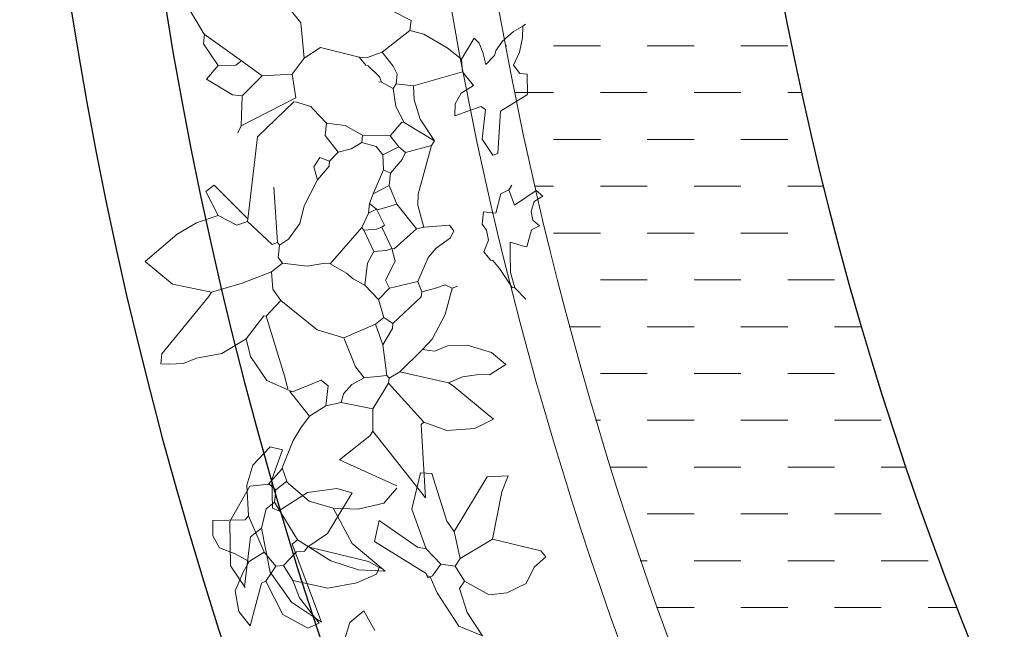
# Model space of a CAD drawing. Header units: millimetres. Extents: x 217.8 to 250.3, y 155.3 to 171.1.
# Tile 22 of 35: x 239.392 to 240.443, y 160.592 to 161.243. Entities that reach past the tile are written whole.
import ezdxf

# ---------------------------------------------------------------- set-up
doc = ezdxf.new("R2010")
doc.units = ezdxf.units.MM
for name, color, linetype, lineweight in [('ACQUA', 151, 'Continuous', 20), ('VERDE_giardino', 74, 'Continuous', 9), ('VETRATE', 171, 'Continuous', 9)]:
    doc.layers.add(name, color=color, linetype=linetype, lineweight=lineweight)
doc.layers.add('PROIEZIONI', color=145, linetype='Continuous')

msp = doc.modelspace()

# ---------------------------------------------------------------- hatches: boundary and pattern name
at = {"layer": 'ACQUA'}
h = msp.add_hatch(dxfattribs=at)
h.set_pattern_fill('DASH', color=256, scale=0.4, style=0)
h.set_pattern_definition([(0, (358.711986, -43.13463), (0.05, 0.05), [0.05, -0.05])])
h.paths.add_polyline_path([(244.3418, 165.9229), (244.3418, 165.6204, -0.174446), (246.5631, 164.4613), (246.7837, 164.6645, 0.17708)])
h.paths.add_polyline_path([(243.3257, 165.9208, 2.20923), (247.8419, 161.9543), (247.5419, 161.9543, -2.193796), (243.3257, 165.6181)])

# ---------------------------------------------------------------- linework, layer by layer
at = {"layer": 'PROIEZIONI'}
for radius, end in [(4.45, 218.0722), (4.35, 219.1114), (3.7, 0)]:
    msp.add_arc((243.8419, 161.9543), radius, 42.6531, end, dxfattribs=at)
at = {"layer": 'VERDE_giardino'}
for p, q in [((239.6688, 161.2694), (239.6921, 161.24)), ((239.5889, 161.2277), (239.5739, 161.2528)), ((239.7897, 161.2526), (239.8098, 161.2422)), ((239.6921, 161.24), (239.6956, 161.2022)), ((239.8098, 161.2422), (239.8086, 161.2317)), ((239.7791, 161.2084), (239.8086, 161.2317)), ((239.8235, 161.2279), (239.8086, 161.2317)), ((239.9194, 161.2308), (239.9073, 161.22)), ((239.9293, 161.2362), (239.9194, 161.2308)), ((239.9288, 161.2238), (239.9293, 161.2362)), ((239.9293, 161.2362), (239.9322, 161.2385)), ((239.588, 161.2175), (239.5892, 161.2281)), ((239.6286, 161.1994), (239.5889, 161.2277)), ((239.8485, 161.2132), (239.8235, 161.2279)), ((239.8637, 161.2011), (239.8771, 161.2236)), ((239.8824, 161.218), (239.8771, 161.2236)), ((239.8864, 161.2082), (239.8824, 161.218)), ((239.9073, 161.22), (239.9005, 161.21)), ((239.9255, 161.2085), (239.9288, 161.2238)), ((239.6039, 161.1943), (239.588, 161.2175)), ((239.6956, 161.2022), (239.713, 161.2135)), ((239.7545, 161.2033), (239.713, 161.2135)), ((239.7624, 161.2024), (239.7791, 161.2084)), ((239.7791, 161.2084), (239.7908, 161.1937)), ((239.8637, 161.2011), (239.8485, 161.2132)), ((239.8898, 161.1954), (239.8864, 161.2082)), ((239.9005, 161.21), (239.8989, 161.205)), ((239.9191, 161.1946), (239.9255, 161.2085)), ((239.6227, 161.1947), (239.6286, 161.1994)), ((239.6286, 161.1994), (239.6507, 161.1834)), ((239.6956, 161.2022), (239.6829, 161.185)), ((239.7545, 161.2033), (239.7615, 161.1945)), ((239.7545, 161.2033), (239.7624, 161.2024)), ((239.8637, 161.2011), (239.8648, 161.1877)), ((239.8989, 161.205), (239.8898, 161.1954)), ((239.6039, 161.1943), (239.5915, 161.1797)), ((239.6039, 161.1943), (239.6227, 161.1947)), ((239.7615, 161.1945), (239.7641, 161.1941)), ((239.7641, 161.1941), (239.7761, 161.1821)), ((239.7908, 161.1937), (239.7951, 161.1852)), ((239.8123, 161.1725), (239.8648, 161.1877)), ((239.8648, 161.1877), (239.8765, 161.1729)), ((239.926, 161.1858), (239.9191, 161.1946)), ((239.5915, 161.1797), (239.619, 161.1631)), ((239.6295, 161.1619), (239.6507, 161.1834)), ((239.6507, 161.1834), (239.6829, 161.185)), ((239.6829, 161.185), (239.6867, 161.1597)), ((239.7754, 161.1768), (239.7781, 161.1765)), ((239.7761, 161.1821), (239.7781, 161.1765)), ((239.7781, 161.1765), (239.7906, 161.1697)), ((239.7951, 161.1852), (239.7939, 161.1746)), ((239.9339, 161.1849), (239.926, 161.1858)), ((239.9339, 161.1849), (239.9341, 161.1635)), ((239.7906, 161.1697), (239.7939, 161.1746)), ((239.7906, 161.1697), (239.7937, 161.1506)), ((239.7939, 161.1746), (239.8123, 161.1725)), ((239.8131, 161.1575), (239.8123, 161.1725)), ((239.8765, 161.1729), (239.8633, 161.1648)), ((239.619, 161.1631), (239.6295, 161.1619)), ((239.6295, 161.1619), (239.6284, 161.13)), ((239.6284, 161.13), (239.6867, 161.1597)), ((239.6848, 161.1554), (239.6457, 161.1183)), ((239.6874, 161.1551), (239.6848, 161.1554)), ((239.6874, 161.1551), (239.7029, 161.1506)), ((239.8195, 161.1371), (239.8131, 161.1575)), ((239.8633, 161.1648), (239.8568, 161.1533)), ((239.9341, 161.1635), (239.9053, 161.1455)), ((239.7029, 161.1506), (239.7053, 161.1477)), ((239.7053, 161.1477), (239.7195, 161.1326)), ((239.7937, 161.1506), (239.8024, 161.1336)), ((239.8568, 161.1533), (239.8566, 161.1406)), ((239.8566, 161.1406), (239.8845, 161.1506)), ((239.8845, 161.1506), (239.8895, 161.1474)), ((239.8895, 161.1474), (239.8858, 161.1158)), ((239.9053, 161.1455), (239.9026, 161.1004)), ((239.7874, 161.1193), (239.7998, 161.1339)), ((239.7998, 161.1339), (239.8024, 161.1336)), ((239.8024, 161.1336), (239.8348, 161.1137)), ((239.8348, 161.1137), (239.8195, 161.1371)), ((239.6284, 161.13), (239.6248, 161.1224)), ((239.7195, 161.1326), (239.718, 161.1195)), ((239.7195, 161.1326), (239.7393, 161.1304)), ((239.7393, 161.1304), (239.7581, 161.1201)), ((239.6457, 161.1183), (239.6357, 161.033)), ((239.718, 161.1195), (239.7319, 161.1018)), ((239.7572, 161.1122), (239.7581, 161.1201)), ((239.7581, 161.1201), (239.7874, 161.1193)), ((239.7874, 161.1193), (239.7967, 161.1075)), ((239.8315, 161.1088), (239.8348, 161.1137)), ((239.8858, 161.1158), (239.8971, 161.0984)), ((239.7319, 161.1018), (239.7457, 161.1055)), ((239.7457, 161.1055), (239.7572, 161.1122)), ((239.7572, 161.1122), (239.7727, 161.1077)), ((239.7727, 161.1077), (239.7796, 161.0989)), ((239.7796, 161.0989), (239.7967, 161.1075)), ((239.7967, 161.1075), (239.804, 161.1013)), ((239.804, 161.1013), (239.8315, 161.1088)), ((239.8315, 161.1088), (239.8174, 161.057)), ((239.706, 161.0862), (239.7125, 161.0961)), ((239.7125, 161.0961), (239.7228, 161.0922)), ((239.7222, 161.0869), (239.7228, 161.0922)), ((239.7228, 161.0922), (239.7319, 161.1018)), ((239.7796, 161.0989), (239.7804, 161.0828)), ((239.788, 161.0792), (239.8004, 161.0938)), ((239.8004, 161.0938), (239.804, 161.1013)), ((239.8971, 161.0984), (239.9026, 161.1004)), ((239.7098, 161.0724), (239.706, 161.0862)), ((239.7098, 161.0724), (239.7222, 161.0869)), ((239.7694, 161.0573), (239.7804, 161.0828)), ((239.7804, 161.0828), (239.788, 161.0792)), ((239.6958, 161.0446), (239.7098, 161.0724)), ((239.7865, 161.066), (239.788, 161.0792)), ((239.5908, 161.0596), (239.5996, 161.0666)), ((239.5996, 161.0666), (239.6354, 161.0304)), ((239.6672, 161.0053), (239.6634, 161.0645)), ((239.7694, 161.0573), (239.7865, 161.066)), ((239.7865, 161.066), (239.7948, 161.0463)), ((239.9056, 161.0574), (239.9141, 161.0617)), ((239.9174, 161.0667), (239.9141, 161.0617)), ((239.9141, 161.0617), (239.9202, 161.045)), ((239.9202, 161.045), (239.9434, 161.0609)), ((239.9434, 161.0609), (239.9507, 161.0547)), ((239.6038, 161.0341), (239.5908, 161.0596)), ((239.7655, 161.0471), (239.7694, 161.0573)), ((239.8174, 161.057), (239.817, 161.045)), ((239.9005, 161.0366), (239.9056, 161.0574)), ((239.9413, 161.0491), (239.9507, 161.0547)), ((239.6958, 161.0446), (239.691, 161.0257)), ((239.7643, 161.0366), (239.7655, 161.0471)), ((239.7643, 161.0366), (239.7728, 161.0409)), ((239.7655, 161.0471), (239.7728, 161.0409)), ((239.7728, 161.0409), (239.7815, 161.0239)), ((239.7728, 161.0409), (239.7755, 161.0406)), ((239.7755, 161.0406), (239.7948, 161.0463)), ((239.7948, 161.0463), (239.8157, 161.0199)), ((239.817, 161.045), (239.8234, 161.0214)), ((239.9381, 161.0385), (239.9413, 161.0491)), ((239.5806, 161.0264), (239.6038, 161.0341)), ((239.6038, 161.0341), (239.6239, 161.0237)), ((239.6351, 161.0277), (239.6354, 161.0304)), ((239.6354, 161.0304), (239.6357, 161.033)), ((239.7572, 161.0214), (239.7643, 161.0366)), ((239.8858, 161.025), (239.8873, 161.0382)), ((239.8873, 161.0382), (239.9005, 161.0366)), ((239.9399, 161.0292), (239.9381, 161.0385)), ((239.947, 161.0231), (239.9399, 161.0292)), ((239.5599, 161.0141), (239.5806, 161.0264)), ((239.6239, 161.0237), (239.6351, 161.0277)), ((239.6351, 161.0277), (239.6616, 161.0033)), ((239.691, 161.0257), (239.6788, 161.0087)), ((239.7233, 160.9827), (239.7572, 161.0214)), ((239.7572, 161.0214), (239.7595, 161.0185)), ((239.7595, 161.0185), (239.773, 161.0195)), ((239.7595, 161.0185), (239.7702, 160.9958)), ((239.773, 161.0195), (239.7786, 161.0216)), ((239.7815, 161.0239), (239.7786, 161.0216)), ((239.7786, 161.0216), (239.7893, 160.9989)), ((239.7919, 160.9986), (239.8157, 161.0199)), ((239.8157, 161.0199), (239.824, 161.0216)), ((239.824, 161.0216), (239.8509, 161.0237)), ((239.8509, 161.0237), (239.8556, 161.0179)), ((239.8556, 161.0179), (239.852, 161.0103)), ((239.8904, 161.0186), (239.8858, 161.025)), ((239.8925, 161.0078), (239.8904, 161.0186)), ((239.9336, 161.0007), (239.9384, 161.0188)), ((239.9384, 161.0188), (239.947, 161.0231)), ((239.5257, 160.985), (239.5599, 161.0141)), ((239.6788, 161.0087), (239.6695, 161.0023)), ((239.852, 161.0103), (239.8365, 160.9994)), ((239.8876, 160.9954), (239.8925, 161.0078)), ((239.6616, 161.0033), (239.6672, 161.0053)), ((239.6672, 161.0053), (239.6695, 161.0023)), ((239.6695, 161.0023), (239.6679, 160.9892)), ((239.7702, 160.9958), (239.7837, 160.9969)), ((239.7837, 160.9969), (239.7893, 160.9989)), ((239.7893, 160.9989), (239.793, 160.9852)), ((239.7893, 160.9989), (239.7919, 160.9986)), ((239.8365, 160.9994), (239.8282, 160.9894)), ((239.9155, 161.0055), (239.931, 161.001)), ((239.9156, 160.9928), (239.9155, 161.0055)), ((239.931, 161.001), (239.9336, 161.0007)), ((239.6679, 160.9892), (239.6726, 160.9833)), ((239.7634, 160.9833), (239.7702, 160.9958)), ((239.8282, 160.9894), (239.8171, 160.9636)), ((239.8923, 160.9895), (239.8876, 160.9954)), ((239.8923, 160.9895), (239.8946, 160.9866)), ((239.8946, 160.9866), (239.8972, 160.9862)), ((239.8972, 160.9862), (239.9042, 160.9774)), ((239.9161, 160.9731), (239.9156, 160.9928)), ((239.5549, 160.9607), (239.5257, 160.985)), ((239.6608, 160.974), (239.6726, 160.9833)), ((239.6726, 160.9833), (239.6989, 160.9802)), ((239.6989, 160.9802), (239.718, 160.9833)), ((239.718, 160.9833), (239.7233, 160.9827)), ((239.7233, 160.9827), (239.7408, 160.9726)), ((239.7606, 160.9596), (239.7634, 160.9833)), ((239.793, 160.9852), (239.7826, 160.965)), ((239.9042, 160.9774), (239.9178, 160.9571)), ((239.6608, 160.974), (239.6296, 160.9618)), ((239.6622, 160.9555), (239.6608, 160.974)), ((239.7408, 160.9726), (239.748, 160.9664)), ((239.748, 160.9664), (239.7606, 160.9596)), ((239.9205, 160.9568), (239.9161, 160.9731)), ((239.5968, 160.9521), (239.5549, 160.9607)), ((239.6296, 160.9618), (239.5968, 160.9521)), ((239.6706, 160.9435), (239.6622, 160.9555)), ((239.7606, 160.9596), (239.7749, 160.9446)), ((239.7749, 160.9446), (239.7869, 160.9565)), ((239.7826, 160.965), (239.7869, 160.9565)), ((239.7869, 160.9565), (239.8171, 160.9636)), ((239.8171, 160.9636), (239.8212, 160.9525)), ((239.8212, 160.9525), (239.835, 160.9562)), ((239.835, 160.9562), (239.8461, 160.9602)), ((239.8461, 160.9602), (239.8537, 160.9567)), ((239.8464, 160.9284), (239.8537, 160.9567)), ((239.8534, 160.954), (239.8537, 160.9567)), ((239.8537, 160.9567), (239.8593, 160.9587)), ((239.9178, 160.9571), (239.9205, 160.9568)), ((239.9205, 160.9568), (239.9324, 160.9447)), ((239.5437, 160.8863), (239.5936, 160.9472)), ((239.5936, 160.9472), (239.5968, 160.9521)), ((239.7749, 160.9446), (239.7806, 160.9252)), ((239.7905, 160.9187), (239.8206, 160.9472)), ((239.8206, 160.9472), (239.8212, 160.9525)), ((239.6552, 160.9266), (239.6706, 160.9435)), ((239.6706, 160.9435), (239.7096, 160.9122)), ((239.6337, 160.9024), (239.6526, 160.9269)), ((239.6526, 160.9269), (239.6552, 160.9266)), ((239.6552, 160.9266), (239.6745, 160.8629)), ((239.7718, 160.9182), (239.7806, 160.9252)), ((239.7806, 160.9252), (239.7905, 160.9187)), ((239.8323, 160.9022), (239.8464, 160.9284)), ((239.738, 160.9035), (239.7718, 160.9182)), ((239.7718, 160.9182), (239.7798, 160.8959)), ((239.7798, 160.8959), (239.7899, 160.9134)), ((239.7899, 160.9134), (239.7905, 160.9187)), ((239.6078, 160.8867), (239.6337, 160.9024)), ((239.6384, 160.8835), (239.6337, 160.9024)), ((239.7096, 160.9122), (239.738, 160.9035)), ((239.738, 160.9035), (239.7504, 160.8727)), ((239.822, 160.891), (239.8323, 160.9022)), ((239.7798, 160.8959), (239.784, 160.8634)), ((239.8486, 160.8948), (239.8351, 160.8894)), ((239.8697, 160.8956), (239.8486, 160.8948)), ((239.8956, 160.888), (239.8697, 160.8956)), ((239.5425, 160.8757), (239.5437, 160.8863)), ((239.5806, 160.8819), (239.5668, 160.876)), ((239.5806, 160.8819), (239.6078, 160.8867)), ((239.6559, 160.8581), (239.6384, 160.8835)), ((239.7978, 160.8671), (239.822, 160.891)), ((239.822, 160.891), (239.8246, 160.8906)), ((239.8351, 160.8894), (239.8246, 160.8906)), ((239.9109, 160.8752), (239.8956, 160.888)), ((239.5513, 160.8753), (239.5425, 160.8757)), ((239.5668, 160.876), (239.5513, 160.8753)), ((239.7504, 160.8727), (239.7597, 160.8609)), ((239.9109, 160.8752), (239.8935, 160.8639)), ((239.6745, 160.8629), (239.6782, 160.8491)), ((239.7597, 160.8609), (239.7466, 160.8536)), ((239.7597, 160.8609), (239.784, 160.8634)), ((239.784, 160.8634), (239.7863, 160.8604)), ((239.7857, 160.8552), (239.7863, 160.8604)), ((239.7863, 160.8604), (239.7978, 160.8671)), ((239.7978, 160.8671), (239.8498, 160.8556)), ((239.8498, 160.8556), (239.8648, 160.8619)), ((239.8648, 160.8619), (239.8823, 160.8644)), ((239.8823, 160.8644), (239.8935, 160.8639)), ((239.6831, 160.8459), (239.6559, 160.8581)), ((239.6831, 160.8459), (239.714, 160.8583)), ((239.714, 160.8583), (239.7213, 160.8521)), ((239.7213, 160.8521), (239.7188, 160.831)), ((239.7466, 160.8536), (239.7377, 160.8436)), ((239.7691, 160.8277), (239.7857, 160.8552)), ((239.7857, 160.8552), (239.8235, 160.8133)), ((239.8498, 160.8556), (239.8548, 160.8524)), ((239.8548, 160.8524), (239.8978, 160.8168)), ((239.6805, 160.8462), (239.7014, 160.8197)), ((239.6805, 160.8462), (239.6831, 160.8459)), ((239.7377, 160.8436), (239.7352, 160.8344)), ((239.7014, 160.8197), (239.7188, 160.831)), ((239.7188, 160.831), (239.7352, 160.8344)), ((239.7352, 160.8344), (239.7691, 160.8277)), ((239.7014, 160.8197), (239.692, 160.8074)), ((239.7691, 160.8277), (239.769, 160.8037)), ((239.8206, 160.811), (239.8235, 160.8133)), ((239.8251, 160.7327), (239.8206, 160.811)), ((239.848, 160.8046), (239.8235, 160.8133)), ((239.8978, 160.8168), (239.8779, 160.8066)), ((239.692, 160.8074), (239.6838, 160.7938)), ((239.7334, 160.7732), (239.7657, 160.7988)), ((239.7657, 160.7988), (239.769, 160.8037)), ((239.769, 160.8037), (239.8251, 160.7327)), ((239.8779, 160.8066), (239.848, 160.8046)), ((239.6595, 160.7871), (239.6407, 160.7675)), ((239.6724, 160.784), (239.6595, 160.7871)), ((239.6838, 160.7938), (239.6715, 160.7629)), ((239.6611, 160.7524), (239.6724, 160.784)), ((239.6407, 160.7675), (239.6345, 160.7463)), ((239.7945, 160.7455), (239.7334, 160.7732)), ((239.6715, 160.7629), (239.6573, 160.7469)), ((239.6721, 160.7646), (239.6773, 160.7504)), ((239.8107, 160.7206), (239.82, 160.7593)), ((239.82, 160.7593), (239.8319, 160.7586)), ((239.8319, 160.7586), (239.848, 160.7078)), ((239.8557, 160.6966), (239.8911, 160.7552)), ((239.8911, 160.7552), (239.9137, 160.7563)), ((239.9068, 160.7389), (239.9137, 160.7563)), ((239.6378, 160.7452), (239.6163, 160.7072)), ((239.6345, 160.7463), (239.6363, 160.7135)), ((239.6378, 160.7452), (239.6582, 160.7473)), ((239.6582, 160.7473), (239.6655, 160.7411)), ((239.6617, 160.7216), (239.6611, 160.7524)), ((239.6773, 160.7504), (239.6655, 160.7411)), ((239.7009, 160.729), (239.6766, 160.75)), ((239.6639, 160.728), (239.6655, 160.7411)), ((239.6991, 160.7383), (239.6687, 160.7188)), ((239.7306, 160.7426), (239.6991, 160.7383)), ((239.7207, 160.6946), (239.747, 160.7381)), ((239.747, 160.7381), (239.7306, 160.7426)), ((239.7806, 160.727), (239.7948, 160.743)), ((239.8968, 160.6884), (239.9068, 160.7389)), ((239.6551, 160.721), (239.6639, 160.728)), ((239.6639, 160.728), (239.6886, 160.6877)), ((239.7267, 160.7216), (239.7009, 160.729)), ((239.7532, 160.7205), (239.7806, 160.727)), ((239.6325, 160.709), (239.6363, 160.7135)), ((239.6531, 160.6746), (239.6363, 160.7135)), ((239.65, 160.7002), (239.6551, 160.721)), ((239.6617, 160.7216), (239.6687, 160.7188)), ((239.7469, 160.684), (239.7267, 160.7216)), ((239.7267, 160.7216), (239.7532, 160.7205)), ((239.8261, 160.6781), (239.8107, 160.7206)), ((239.598, 160.7086), (239.6325, 160.709)), ((239.598, 160.7086), (239.5981, 160.6922)), ((239.6163, 160.7072), (239.617, 160.6602)), ((239.7707, 160.686), (239.7756, 160.7083)), ((239.7756, 160.7083), (239.8167, 160.6799)), ((239.848, 160.7078), (239.8557, 160.6966)), ((239.5981, 160.6922), (239.6051, 160.6793)), ((239.6382, 160.6909), (239.65, 160.7002)), ((239.6592, 160.6533), (239.65, 160.7002)), ((239.6997, 160.6802), (239.7207, 160.6946)), ((239.8623, 160.6678), (239.8557, 160.6966)), ((239.632, 160.6377), (239.6382, 160.6909)), ((239.6886, 160.6877), (239.6827, 160.683)), ((239.6827, 160.683), (239.7142, 160.5999)), ((239.6886, 160.6877), (239.7241, 160.6652)), ((239.7823, 160.6544), (239.7469, 160.684)), ((239.7707, 160.686), (239.8258, 160.652)), ((239.8623, 160.6678), (239.8968, 160.6884)), ((239.8968, 160.6884), (239.9483, 160.6759)), ((239.6051, 160.6793), (239.6221, 160.6728)), ((239.6221, 160.6728), (239.6371, 160.6648)), ((239.6371, 160.6648), (239.6531, 160.6746)), ((239.6531, 160.6746), (239.6653, 160.6596)), ((239.6737, 160.6603), (239.6876, 160.675)), ((239.6876, 160.675), (239.6959, 160.6757)), ((239.6959, 160.6757), (239.6997, 160.6802)), ((239.6997, 160.6802), (239.7642, 160.6647)), ((239.8167, 160.6799), (239.8261, 160.6781)), ((239.8261, 160.6781), (239.8418, 160.6618)), ((239.9483, 160.6759), (239.9539, 160.6697)), ((239.6371, 160.6648), (239.6305, 160.6533)), ((239.6653, 160.6596), (239.6737, 160.6603)), ((239.6737, 160.6603), (239.6834, 160.6443)), ((239.7241, 160.6652), (239.7538, 160.6558)), ((239.7642, 160.6647), (239.7757, 160.6581)), ((239.8328, 160.6492), (239.8418, 160.6618)), ((239.8418, 160.6618), (239.8571, 160.6597)), ((239.8571, 160.6597), (239.8623, 160.6678)), ((239.9414, 160.6585), (239.9539, 160.6697)), ((239.617, 160.6602), (239.6327, 160.6368)), ((239.6305, 160.6533), (239.622, 160.6335)), ((239.6549, 160.6436), (239.6653, 160.6596)), ((239.6821, 160.6212), (239.6592, 160.6533)), ((239.7518, 160.6417), (239.7729, 160.6511)), ((239.7538, 160.6558), (239.7823, 160.6544)), ((239.7729, 160.6511), (239.7757, 160.6581)), ((239.7757, 160.6581), (239.7792, 160.6567)), ((239.8268, 160.6496), (239.8258, 160.652)), ((239.8571, 160.6597), (239.8669, 160.6437)), ((239.9328, 160.6413), (239.9414, 160.6585)), ((239.6379, 160.5959), (239.65, 160.6415)), ((239.65, 160.6415), (239.6549, 160.6436)), ((239.6549, 160.6436), (239.673, 160.6081)), ((239.6834, 160.6443), (239.7208, 160.6363)), ((239.6834, 160.6443), (239.6906, 160.6259)), ((239.7208, 160.6363), (239.7518, 160.6417)), ((239.8268, 160.6496), (239.8303, 160.6482)), ((239.8279, 160.6471), (239.8268, 160.6496)), ((239.8279, 160.6471), (239.8303, 160.6482)), ((239.8303, 160.6482), (239.8328, 160.6492)), ((239.8303, 160.6482), (239.8377, 160.6312)), ((239.8617, 160.6357), (239.8669, 160.6437)), ((239.8669, 160.6437), (239.8934, 160.6292)), ((239.9122, 160.6311), (239.9328, 160.6413)), ((239.622, 160.6335), (239.626, 160.6114)), ((239.8608, 160.5957), (239.8377, 160.6312)), ((239.8697, 160.6103), (239.8617, 160.6357)), ((239.8934, 160.6292), (239.9122, 160.6311)), ((239.6809, 160.6218), (239.7142, 160.5999)), ((239.6906, 160.6259), (239.7117, 160.5988)), ((239.626, 160.6114), (239.6379, 160.5959)), ((239.673, 160.6081), (239.6995, 160.5935)), ((239.7594, 160.6119), (239.7444, 160.5996)), ((239.7712, 160.591), (239.7594, 160.6119)), ((239.8697, 160.6103), (239.886, 160.5854)), ((239.6995, 160.5935), (239.7117, 160.5988)), ((239.7385, 160.5798), (239.7444, 160.5996)), ((239.886, 160.5854), (239.8608, 160.5957))]:
    msp.add_line(p, q, dxfattribs=at)
for centre, start, end in [((239.6457, 161.1183), 133.142, 172.945), ((239.6378, 160.7452), 96.1023, 150.8313)]:
    msp.add_arc(centre, 0.000000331, start, end, dxfattribs=at)
at = {"layer": 'VETRATE'}
for radius, end in [(4.05, 223.0004), (4, 222.9863)]:
    msp.add_arc((243.8419, 161.9543), radius, 42.6531, end, dxfattribs=at)

doc.saveas('drawing.dxf')
